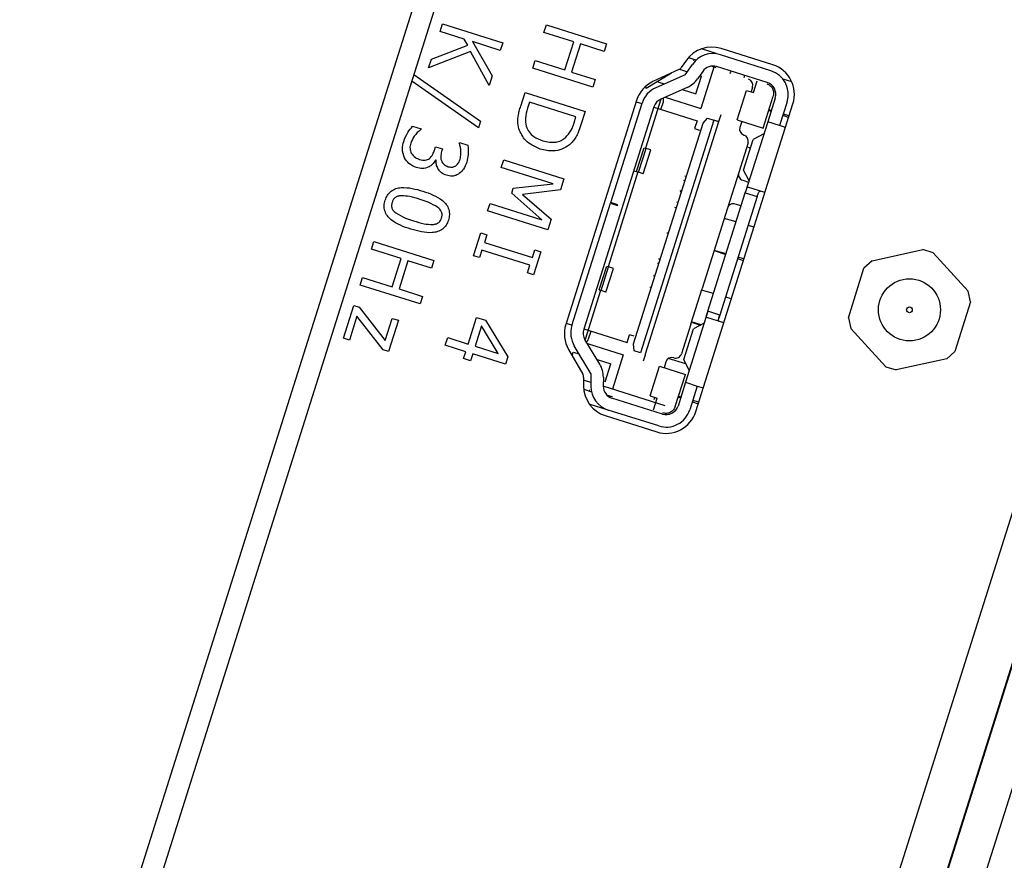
# Model space of a CAD drawing. Header units: millimetres. Extents: x 0 to 844, y -2 to 552.
# Tile 28 of 65: x 560.2 to 564.16, y 207.86 to 211.24. Entities that reach past the tile are written whole.
import ezdxf

# ---------------------------------------------------------------- set-up
doc = ezdxf.new("R2010")
doc.units = ezdxf.units.MM
doc.styles.add('SLDTEXTSTYLE0', font='GOTHIC.TTF', dxfattribs={"width": 0.913})
doc.dimstyles.new('SLDDIMSTYLE8', dxfattribs={"dimtxt": 3.5, "dimasz": 3.9624, "dimexe": 0, "dimexo": 0.0625, "dimgap": 0.875, "dimtad": 0, "dimtih": 1, "dimtoh": 1, "dimdec": 4, "dimlfac": 10, "dimzin": 12, "dimdsep": 46, "dimtxsty": 'SLDTEXTSTYLE0', "dimsah": 1, "dimcen": 0.09, "dimadec": 0, "dimazin": 3, "dimtfac": 1, "dimtdec": 0, "dimtofl": 0, "dimtmove": 0, "dimatfit": 3, "dimfxl": 1, "dimfrac": 2, "dimtolj": 1, "dimtzin": 12, "dimarcsym": 0})

# ---------------------------------------------------------------- blocks, each defined once
blk = doc.blocks.new('_D_16')
at = {"color": 7, "linetype": 'Continuous', "lineweight": 0}
for p, q in [((543.8568, 178.2172), (530.9225, 137.2448)), ((591.5619, 157.5753), (591.5619, 127.9007))]:
    blk.add_line(p, q, dxfattribs=at)
at = {"color": 7, "linetype": 'Continuous', "lineweight": 18}
for start, end in [(252.48, 259.860153), (261.920452, 270)]:
    blk.add_arc((591.5619, 329.3345), 198.2588, start, end, dxfattribs=at)
for points in [[(531.8783, 140.2725), (535.4761, 138.4858), (535.8611, 139.7492)], [(591.5619, 131.0757), (587.6063, 131.7756), (587.5931, 130.4549)]]:
    blk.add_solid(points, dxfattribs=at)
at = {"color": 7, "linetype": 'Continuous', "lineweight": 18, "insert": (556.6581, 135.2681), "char_height": 3.5, "attachment_point": 1, "style": 'SLDTEXTSTYLE0'}
blk.add_mtext('18°', dxfattribs=at)

msp = doc.modelspace()

# ---------------------------------------------------------------- linework, layer by layer
at = {"color": 7, "linetype": 'Continuous', "lineweight": 25}
for p, q in [((589.830434, 300.152044), (551.93701, 180.115578)), ((589.815982, 299.823662), (552.113718, 180.392739)), ((563.172312, 205.417933), (569.268346, 224.728574)), ((563.174734, 205.417168), (569.270768, 224.72781)), ((563.317158, 205.372207), (569.413192, 224.682849)), ((561.889001, 211.196065), (561.89868, 211.226726)), ((561.89868, 211.226726), (562.140898, 211.150262)), ((561.985773, 211.165516), (561.889001, 211.196065)), ((562.307222, 211.192148), (562.316901, 211.222808)), ((562.426798, 211.1544), (562.307222, 211.192148)), ((562.316901, 211.222808), (562.559119, 211.146344)), ((561.999923, 211.141083), (561.985773, 211.165516)), ((562.131219, 211.119602), (562.018733, 211.155111)), ((562.018733, 211.155111), (562.09893, 211.01732)), ((562.140898, 211.150262), (562.131219, 211.119602)), ((562.390986, 211.040956), (562.426798, 211.1544)), ((562.454393, 211.145689), (562.41858, 211.032245)), ((562.54944, 211.115684), (562.454393, 211.145689)), ((562.559119, 211.146344), (562.54944, 211.115684)), ((562.010704, 211.114658), (561.842542, 211.048895)), ((561.853824, 211.084634), (561.999923, 211.141083)), ((562.086696, 210.978564), (562.010704, 211.114658)), ((563.000854, 211.107379), (562.94164, 211.126072)), ((563.228417, 211.061652), (563.020529, 211.127279)), ((561.842542, 211.048895), (561.853824, 211.084634)), ((562.261731, 211.048044), (562.27141, 211.078704)), ((562.27141, 211.078704), (562.390986, 211.040956)), ((562.880531, 211.07981), (562.860048, 211.05058)), ((562.919906, 211.080501), (562.888773, 211.090328)), ((562.910937, 211.078088), (562.912443, 211.082856)), ((563.22073, 211.037968), (563.017543, 211.10211)), ((562.503949, 210.97158), (562.261731, 211.048044)), ((562.41858, 211.032245), (562.513628, 211.00224)), ((562.820217, 211.028329), (562.718224, 210.965898)), ((562.850132, 211.042265), (562.746183, 210.993837)), ((562.853114, 211.04391), (562.884694, 211.033941)), ((562.876195, 211.021633), (562.905148, 211.063566)), ((562.946294, 211.035158), (562.925366, 211.004848)), ((562.99323, 211.056413), (562.939313, 210.885618)), ((563.000986, 211.049662), (562.980942, 211.055989)), ((563.205678, 210.990287), (563.002491, 211.05443)), ((562.042901, 210.807794), (561.774477, 210.9955)), ((561.783082, 211.022758), (562.051492, 210.835005)), ((562.09893, 211.01732), (562.086696, 210.978564)), ((562.513628, 211.00224), (562.503949, 210.97158)), ((562.876195, 211.021633), (562.757477, 210.969203)), ((562.76841, 210.992001), (562.770217, 210.997723)), ((562.76841, 210.992001), (562.792139, 210.984511)), ((562.919081, 210.944437), (562.941659, 211.015958)), ((562.93458, 211.018193), (562.941659, 211.015958)), ((563.114519, 211.019065), (563.111508, 211.009528)), ((563.150977, 210.94988), (563.166029, 210.997561)), ((563.304981, 210.993291), (563.270041, 211.003379)), ((562.213473, 210.895173), (562.231001, 210.950697)), ((562.231001, 210.950697), (562.473218, 210.874233)), ((562.718224, 210.965898), (562.717111, 210.974997)), ((562.883474, 210.970188), (562.777677, 210.923465)), ((562.864313, 210.961726), (562.919081, 210.944437)), ((563.085215, 210.839559), (563.122845, 210.958761)), ((563.122845, 210.958761), (563.150977, 210.94988)), ((563.147461, 210.971963), (563.141441, 210.95289)), ((562.248916, 210.911325), (562.241128, 210.886653)), ((562.435945, 210.852283), (562.248916, 210.911325)), ((562.679769, 210.91816), (562.394987, 210.016043)), ((562.57611, 210.507412), (562.702515, 210.90783)), ((562.678144, 210.913011), (562.701793, 210.905545)), ((562.778324, 210.923751), (562.715738, 210.725495)), ((562.778082, 210.881462), (562.787866, 210.912454)), ((562.795079, 210.93115), (562.939313, 210.885618)), ((563.189636, 210.806595), (563.230276, 210.935333)), ((563.238307, 210.927555), (563.208203, 210.832193)), ((563.285988, 210.912503), (563.255884, 210.817141)), ((562.473218, 210.874233), (562.455887, 210.819331)), ((562.750195, 210.892779), (562.467281, 209.99658)), ((562.749474, 210.890493), (562.923508, 210.835553)), ((562.918638, 209.665126), (563.309988, 210.904821)), ((563.212092, 210.87773), (563.221553, 210.874484)), ((563.22245, 210.877324), (563.21284, 210.880099)), ((562.051492, 210.835005), (562.042901, 210.807794)), ((562.428156, 210.827611), (562.435945, 210.852283)), ((562.991557, 210.838516), (562.696051, 209.902431)), ((563.010629, 210.832495), (562.715123, 209.89641)), ((562.923508, 210.835553), (562.913875, 210.805038)), ((562.947819, 210.826196), (562.965502, 210.846741)), ((562.965502, 210.846741), (562.991557, 210.838516)), ((563.019416, 210.860331), (563.010629, 210.832495)), ((563.085215, 210.839559), (563.189636, 210.806595)), ((563.103811, 210.833689), (563.096285, 210.809849)), ((563.208203, 210.832193), (563.117892, 210.546112)), ((563.255884, 210.817141), (563.208203, 210.832193)), ((563.268862, 210.858255), (563.292706, 210.850075)), ((563.294721, 210.856457), (563.270502, 210.86345)), ((561.778233, 210.814642), (561.812391, 210.803859)), ((561.812391, 210.803859), (561.81168, 210.801607)), ((562.667314, 209.93763), (562.947819, 210.826196)), ((562.913875, 210.805038), (562.932947, 210.799017)), ((563.279915, 210.809555), (563.255884, 210.817141)), ((563.110809, 210.638026), (563.149631, 210.761003)), ((563.193105, 210.784367), (563.149631, 210.761003)), ((561.866149, 210.717823), (561.87049, 210.731572)), ((561.87049, 210.731572), (561.898084, 210.722861)), ((561.898084, 210.722861), (561.894802, 210.712465)), ((561.966218, 210.746447), (561.966823, 210.748364)), ((561.966823, 210.748364), (562.000981, 210.737581)), ((562.680444, 210.631772), (562.710548, 210.727133)), ((562.688177, 210.629331), (562.718281, 210.724692)), ((562.70723, 210.623316), (562.737334, 210.718677)), ((562.710548, 210.727133), (562.718281, 210.724692)), ((562.737334, 210.718677), (562.718281, 210.724692)), ((563.128913, 210.747116), (563.091283, 210.627914)), ((563.138797, 210.726683), (563.123828, 210.731005)), ((561.872466, 210.677424), (561.870167, 210.67815)), ((562.135421, 210.647925), (562.1451, 210.678585)), ((562.1451, 210.678585), (562.387317, 210.602121)), ((562.344295, 210.581987), (562.135421, 210.647925)), ((562.685634, 210.630134), (562.565219, 210.248689)), ((562.668946, 210.635402), (562.688177, 210.629331)), ((563.132989, 210.593936), (563.110809, 210.638026)), ((562.387317, 210.602121), (562.373313, 210.55776)), ((562.70723, 210.623316), (562.688177, 210.629331)), ((562.869352, 210.597565), (562.875074, 210.595759)), ((562.87999, 210.611333), (562.874269, 210.613139)), ((563.091283, 210.627914), (563.046128, 210.484874)), ((563.107598, 210.596548), (563.131438, 210.589022)), ((562.177149, 210.545141), (562.183259, 210.564496)), ((562.183259, 210.564496), (562.344295, 210.581987)), ((562.373313, 210.55776), (562.22008, 210.540123)), ((562.860405, 210.54929), (562.856281, 210.556158)), ((563.196938, 210.547372), (563.128446, 210.568994)), ((562.298804, 210.437883), (562.177149, 210.545141)), ((562.22008, 210.540123), (562.336064, 210.439765)), ((562.967372, 210.069303), (563.117892, 210.546112)), ((563.165573, 210.53106), (563.015052, 210.054251)), ((563.117892, 210.546112), (563.165573, 210.53106)), ((562.080251, 210.47316), (562.08993, 210.503821)), ((562.322468, 210.396697), (562.080251, 210.47316)), ((562.08993, 210.503821), (562.298804, 210.437883)), ((562.419601, 210.011632), (562.575207, 210.504551)), ((562.57611, 210.507412), (562.575207, 210.504551)), ((562.575207, 210.504551), (562.603815, 210.49552)), ((562.604718, 210.498381), (562.57611, 210.507412)), ((562.603815, 210.49552), (562.604718, 210.498381)), ((562.840493, 210.483936), (562.834687, 210.487754)), ((562.841492, 210.50931), (562.847213, 210.507504)), ((563.046128, 210.484874), (562.943774, 210.160644)), ((563.046128, 210.484874), (563.046128, 210.484874)), ((563.101105, 210.493734), (563.077494, 210.501187)), ((562.336064, 210.439765), (562.322468, 210.396697)), ((563.080865, 210.428819), (563.032813, 210.442693)), ((563.153135, 210.407951), (563.128917, 210.414944)), ((562.023387, 210.29303), (562.052424, 210.385012)), ((562.052424, 210.385012), (562.076952, 210.377268)), ((562.076952, 210.377268), (562.067273, 210.346608)), ((562.802409, 210.385506), (562.809355, 210.385298)), ((561.612183, 210.319177), (561.621862, 210.349837)), ((561.731759, 210.281429), (561.612183, 210.319177)), ((561.621862, 210.349837), (561.864079, 210.273374)), ((562.057594, 210.315948), (562.047915, 210.285287)), ((562.250755, 210.25497), (562.057594, 210.315948)), ((562.067273, 210.346608), (562.260434, 210.285631)), ((562.260434, 210.285631), (562.270113, 210.316291)), ((562.270113, 210.316291), (562.294641, 210.308548)), ((562.992214, 210.314089), (563.039523, 210.29786)), ((563.04042, 210.300701), (562.992368, 210.314575)), ((563.628324, 210.27225), (563.832393, 210.317416)), ((563.874346, 210.304172), (563.832393, 210.317416)), ((561.695947, 210.167985), (561.731759, 210.281429)), ((561.864079, 210.273374), (561.8544, 210.242713)), ((562.047915, 210.285287), (562.023387, 210.29303)), ((562.294641, 210.308548), (562.265604, 210.216567)), ((562.773925, 210.279452), (562.768875, 210.279279)), ((563.086832, 210.281631), (563.110676, 210.273451)), ((563.112691, 210.279833), (563.088472, 210.286826)), ((563.874346, 210.304172), (564.015496, 210.150026)), ((561.759353, 210.272718), (561.723541, 210.159274)), ((561.8544, 210.242713), (561.759353, 210.272718)), ((562.241076, 210.22431), (562.250755, 210.25497)), ((562.529814, 210.155001), (562.559917, 210.250362)), ((562.537571, 210.152552), (562.567675, 210.247914)), ((562.556571, 210.146554), (562.586675, 210.241915)), ((562.559917, 210.250362), (562.567675, 210.247914)), ((562.586675, 210.241915), (562.567675, 210.247914)), ((562.763896, 210.263507), (562.770842, 210.263299)), ((563.532958, 210.043227), (563.595878, 210.242539)), ((563.628324, 210.27225), (563.595878, 210.242539)), ((561.566692, 210.175073), (561.576371, 210.205733)), ((561.576371, 210.205733), (561.695947, 210.167985)), ((562.265604, 210.216567), (562.241076, 210.22431)), ((562.75287, 210.208648), (562.748018, 210.213211)), ((561.808909, 210.098609), (561.566692, 210.175073)), ((561.723541, 210.159274), (561.818588, 210.12927)), ((562.529814, 210.155001), (562.537571, 210.152552)), ((562.733386, 210.16686), (562.739978, 210.167811)), ((562.898619, 210.017604), (562.943774, 210.160643)), ((562.98985, 210.140507), (562.941797, 210.154382)), ((562.943774, 210.160644), (562.943774, 210.160643)), ((561.818588, 210.12927), (561.808909, 210.098609)), ((562.535115, 210.153328), (562.472529, 209.955072)), ((562.556571, 210.146554), (562.537571, 210.152552)), ((563.06212, 210.11964), (563.037902, 210.126632)), ((564.025003, 210.107072), (564.015496, 210.150026)), ((561.499181, 209.961216), (561.540801, 210.093056)), ((561.540801, 210.093056), (561.562503, 210.086205)), ((561.562503, 210.086205), (561.66789, 209.950946)), ((564.025003, 210.107072), (563.962084, 209.90776)), ((561.554047, 210.049575), (561.523709, 209.953473)), ((561.659823, 209.913876), (561.554047, 210.049575)), ((561.66789, 209.950946), (561.696201, 210.040628)), ((561.696201, 210.040628), (561.720729, 210.032884)), ((562.002121, 209.937297), (562.035997, 210.044609)), ((562.035997, 210.044609), (562.07164, 210.033357)), ((562.967372, 210.069302), (562.877061, 209.78322)), ((563.031367, 210.022886), (562.962874, 210.044508)), ((563.015052, 210.054251), (562.967372, 210.069303)), ((563.015052, 210.054251), (563.007527, 210.030412)), ((563.532958, 210.043227), (563.542466, 210.000272)), ((561.720729, 210.032884), (561.681046, 209.907177)), ((562.055561, 210.010459), (562.029716, 209.928586)), ((562.123038, 209.899126), (562.055561, 210.010459)), ((562.07164, 210.033357), (562.161147, 209.885673)), ((562.396673, 210.021384), (562.420322, 210.013918)), ((562.468003, 209.998866), (562.642037, 209.943926)), ((562.898619, 210.017604), (562.860989, 209.898401)), ((562.869978, 209.875136), (562.9088, 209.998114)), ((562.898619, 210.017604), (562.898619, 210.017604)), ((562.901199, 210.025778), (562.937258, 210.013408)), ((562.940271, 210.015026), (562.901353, 210.026263)), ((562.952274, 210.021477), (562.9088, 209.998114)), ((563.683615, 209.846127), (563.542466, 210.000272)), ((561.523709, 209.953473), (561.499181, 209.961216)), ((561.909659, 209.93277), (561.919338, 209.963431)), ((561.919338, 209.963431), (562.002121, 209.937297)), ((562.531959, 209.856679), (562.472163, 209.955678)), ((562.486827, 209.958842), (562.496611, 209.989835)), ((562.642037, 209.943926), (562.65167, 209.974442)), ((562.670742, 209.968421), (562.65167, 209.974442)), ((561.992442, 209.906637), (561.909659, 209.93277)), ((562.029716, 209.928586), (562.123038, 209.899126)), ((562.496463, 209.818738), (562.429364, 209.929827)), ((562.481999, 209.939394), (562.626232, 209.893862)), ((562.669996, 209.910656), (562.667314, 209.93763)), ((561.681046, 209.907177), (561.659823, 209.913876)), ((561.983731, 209.879043), (561.992442, 209.906637)), ((562.011325, 209.870332), (561.983731, 209.879043)), ((562.020037, 209.897926), (562.011325, 209.870332)), ((562.151876, 209.856306), (562.020037, 209.897926)), ((562.161147, 209.885673), (562.151876, 209.856306)), ((562.405913, 209.915951), (562.463217, 209.816619)), ((562.420654, 209.890399), (562.425226, 209.904884)), ((562.425226, 209.904884), (562.448955, 209.897393)), ((562.626232, 209.893862), (562.582582, 209.755588)), ((562.696051, 209.902431), (562.669996, 209.910656)), ((562.712799, 209.889047), (562.706336, 209.868574)), ((562.714069, 209.893072), (562.712799, 209.889047)), ((562.715123, 209.89641), (562.714069, 209.893072)), ((562.878577, 209.858044), (562.807524, 209.87856)), ((563.929638, 209.878049), (563.725569, 209.832883)), ((563.929638, 209.878049), (563.962084, 209.90776)), ((562.521129, 209.874609), (562.575897, 209.857319)), ((562.553319, 209.785799), (562.575897, 209.857319)), ((562.734505, 209.728601), (562.772135, 209.847803)), ((562.772135, 209.847803), (562.876556, 209.814839)), ((562.798256, 209.865773), (562.790731, 209.841932)), ((562.892159, 209.831047), (562.869978, 209.875136)), ((563.683615, 209.846127), (563.725569, 209.832883)), ((562.466562, 209.804118), (562.466549, 209.768425)), ((562.496463, 209.818738), (562.496091, 209.767782)), ((562.546358, 209.80425), (562.54609, 209.767418)), ((562.835915, 209.686101), (562.876556, 209.814839)), ((562.496201, 209.782857), (562.466558, 209.792215)), ((562.79476, 209.688607), (562.546089, 209.767108)), ((562.877061, 209.78322), (562.846957, 209.687859)), ((562.877061, 209.78322), (562.924741, 209.768168)), ((562.924741, 209.768168), (562.894637, 209.672807)), ((562.924741, 209.768168), (562.948772, 209.760582)), ((562.467236, 209.755298), (562.498452, 209.745444)), ((562.490988, 209.7478), (562.492494, 209.752568)), ((562.582542, 209.724141), (562.562431, 209.73049)), ((562.573551, 209.72698), (562.572316, 209.723067)), ((562.784224, 209.65523), (562.581037, 209.719373)), ((562.734505, 209.728601), (562.762637, 209.719721)), ((562.747585, 209.67204), (562.762637, 209.719721)), ((562.753101, 209.722731), (562.75009, 209.713195)), ((562.848032, 209.724482), (562.857493, 209.721236)), ((562.85839, 209.724077), (562.84878, 209.726852)), ((562.565985, 209.671692), (562.489828, 209.695734)), ((562.904802, 209.705007), (562.928646, 209.696828)), ((562.930661, 209.70321), (562.906442, 209.710202)), ((562.553919, 209.64918), (562.761807, 209.583554)), ((562.769172, 209.60755), (562.565985, 209.671692))]:
    msp.add_line(p, q, dxfattribs=at)
at = {"color": 8, "linetype": 'Continuous', "lineweight": 25}
msp.add_line((561.394438, 200.391902), (569.094434, 224.783475), dxfattribs=at)
at = {"color": 7, "linetype": 'Continuous', "lineweight": 25, "flags": 128}
msp.add_lwpolyline([(563.056586, 211.026867), (563.058477, 211.03023), (563.062656, 211.035437)], dxfattribs=at)
at = {"color": 7, "linetype": 'Continuous', "lineweight": 25}
for radius in [0.125, 0.011496]:
    msp.add_circle((563.778981, 210.075149), radius, dxfattribs=at)
for centre, radius, start, end in [((562.9829, 211.008077), 0.125, 72.48, 144.98), ((562.987439, 211.006749), 0.1, 72.48, 145.377271), ((562.839574, 211.064927), 0.025, 294.98, 324.98), ((562.987439, 211.006749), 0.05, 72.48, 145.377271), ((563.190626, 210.942606), 0.1, 342.48, 72.48), ((563.190787, 210.942451), 0.125, 342.48, 72.48), ((562.798971, 210.88053), 0.125, 114.98, 162.48), ((562.843075, 211.061665), 0.1, 293.827777, 325.377271), ((563.123621, 210.979489), 0.025, 342.48, 72.48), ((563.190626, 210.942606), 0.05, 342.48, 72.48), ((562.797876, 210.877727), 0.1, 113.827777, 162.48), ((562.797876, 210.877727), 0.05, 113.827777, 162.48), ((562.768794, 210.918475), 0.02, 342.48, 26.624714), ((563.120125, 210.802323), 0.025, 162.48, 252.48), ((563.105073, 210.754642), 0.025, 342.48, 72.48), ((562.514188, 209.978413), 0.125, 162.48, 209.98), ((562.514962, 209.981528), 0.1, 162.48, 211.132223), ((562.514962, 209.981528), 0.05, 162.48, 211.132223), ((562.467755, 209.964863), 0.02, 298.335286, 342.48), ((562.822097, 209.858247), 0.025, 72.48, 162.48), ((562.837149, 209.905927), 0.025, 252.48, 342.48), ((562.446361, 209.804978), 0.1, 359.582729, 31.132223), ((562.441562, 209.804126), 0.025, 359.98, 29.98), ((562.591549, 209.768382), 0.125, 179.98, 252.48), ((562.596089, 209.767054), 0.1, 179.582729, 252.48), ((562.596089, 209.767054), 0.05, 179.582729, 252.48), ((562.799276, 209.702911), 0.05, 252.48, 342.48), ((562.799437, 209.702755), 0.125, 252.48, 342.48), ((562.799276, 209.702911), 0.1, 252.48, 342.48)]:
    msp.add_arc(centre, radius, start, end, dxfattribs=at)
for points, knots in [([(563.204173, 210.985519), (563.208809, 210.983493), (563.215937, 210.980377), (563.223334, 210.972832), (563.22784, 210.966018), (563.230873, 210.958368), (563.232831, 210.947979), (563.231278, 210.940292), (563.230276, 210.935333)], [0, 0, 0, 0, 0.23944356, 0.36822018, 0.49999865, 0.62877661, 0.76055644, 1, 1, 1, 1]), ([(562.205877, 210.803693), (562.203786, 210.814107), (562.20034, 210.831269), (562.20316, 210.855514), (562.207508, 210.875541), (562.211484, 210.888628), (562.213473, 210.895173)], [0, 0, 0, 0, 0.33956248, 0.55957321, 0.77976776, 1, 1, 1, 1]), ([(562.241128, 210.886653), (562.23703, 210.873288), (562.229724, 210.849461), (562.234079, 210.825035), (562.235991, 210.81431)], [0, 0, 0, 0, 0.56091153, 1, 1, 1, 1]), ([(561.742434, 210.753138), (561.74733, 210.765685), (561.756077, 210.788097), (561.771461, 210.806529), (561.778233, 210.814642)], [0, 0, 0, 0, 0.55983599, 1, 1, 1, 1]), ([(561.81168, 210.801607), (561.801785, 210.792999), (561.784121, 210.777634), (561.774858, 210.756233), (561.770784, 210.746822)], [0, 0, 0, 0, 0.56021571, 1, 1, 1, 1]), ([(562.29186, 210.722446), (562.270151, 210.731968), (562.231378, 210.748975), (562.21367, 210.786971), (562.205877, 210.803693)], [0, 0, 0, 0, 0.55991896, 1, 1, 1, 1]), ([(562.235991, 210.81431), (562.239307, 210.806267), (562.245939, 210.790178), (562.269351, 210.768721), (562.290227, 210.760838), (562.302986, 210.756021)], [0, 0, 0, 0, 0.27992712, 0.55989828, 1, 1, 1, 1]), ([(562.393246, 210.768092), (562.40202, 210.777895), (562.417723, 210.795439), (562.424962, 210.817761), (562.428156, 210.827611)], [0, 0, 0, 0, 0.55873296, 1, 1, 1, 1]), ([(562.455887, 210.819331), (562.452501, 210.809215), (562.446925, 210.792554), (562.436273, 210.770501), (562.424564, 210.753277), (562.41448, 210.743835), (562.409439, 210.739116)], [0, 0, 0, 0, 0.34015086, 0.5601798, 0.78015079, 1, 1, 1, 1]), ([(561.746167, 210.686529), (561.741773, 210.698802), (561.733899, 210.720793), (561.739818, 210.743225), (561.742434, 210.753138)], [0, 0, 0, 0, 0.55808646, 1, 1, 1, 1]), ([(562.302986, 210.756021), (562.320603, 210.752037), (562.345182, 210.746478), (562.376382, 210.755471), (562.387625, 210.763885), (562.393246, 210.768092)], [0, 0, 0, 0, 0.55856049, 0.77929396, 1, 1, 1, 1]), ([(561.770784, 210.746822), (561.76889, 210.739047), (561.765512, 210.725188), (561.77062, 210.711979), (561.772863, 210.706181)], [0, 0, 0, 0, 0.5609597, 1, 1, 1, 1]), ([(561.846045, 210.684343), (561.851101, 210.689805), (561.860166, 210.699599), (561.864314, 210.712235), (561.866149, 210.717823)], [0, 0, 0, 0, 0.55773776, 1, 1, 1, 1]), ([(561.894802, 210.712465), (561.893148, 210.705587), (561.889846, 210.69186), (561.89395, 210.67187), (561.90604, 210.657485), (561.916415, 210.653413), (561.921612, 210.651373)], [0, 0, 0, 0, 0.28065322, 0.56009656, 0.77961884, 1, 1, 1, 1]), ([(561.972494, 210.7186), (561.971724, 210.72389), (561.970348, 210.733338), (561.967481, 210.742441), (561.966218, 210.746447)], [0, 0, 0, 0, 0.559828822, 1, 1, 1, 1]), ([(561.969457, 210.681944), (561.970967, 210.688713), (561.973667, 210.700811), (561.972853, 210.71316), (561.972494, 210.7186)], [0, 0, 0, 0, 0.55950669, 1, 1, 1, 1]), ([(562.000981, 210.737581), (562.001987, 210.72481), (562.003785, 210.701995), (561.998406, 210.679796), (561.996038, 210.670024)], [0, 0, 0, 0, 0.559756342, 1, 1, 1, 1]), ([(562.409439, 210.739116), (562.399779, 210.732682), (562.380455, 210.719812), (562.33885, 210.711451), (562.309677, 210.718277), (562.29186, 210.722446)], [0, 0, 0, 0, 0.2800892, 0.56033119, 1, 1, 1, 1]), ([(561.794053, 210.647811), (561.782992, 210.652517), (561.763218, 210.66093), (561.751382, 210.678699), (561.746167, 210.686529)], [0, 0, 0, 0, 0.55936833, 1, 1, 1, 1]), ([(561.772863, 210.706181), (561.777782, 210.699644), (561.786588, 210.687943), (561.800317, 210.683132), (561.806377, 210.681008)], [0, 0, 0, 0, 0.55864312, 1, 1, 1, 1]), ([(561.806377, 210.681008), (561.814108, 210.678919), (561.82789, 210.675195), (561.840506, 210.681552), (561.846045, 210.684343)], [0, 0, 0, 0, 0.56103555, 1, 1, 1, 1]), ([(561.870167, 210.67815), (561.866387, 210.671961), (561.859643, 210.660916), (561.848939, 210.653727), (561.844233, 210.650567)], [0, 0, 0, 0, 0.56036913, 1, 1, 1, 1]), ([(561.913984, 210.616694), (561.907125, 210.61964), (561.893404, 210.625532), (561.880335, 210.642196), (561.872719, 210.659879), (561.872551, 210.671577), (561.872466, 210.677424)], [0, 0, 0, 0, 0.27968418, 0.55947067, 0.77982261, 1, 1, 1, 1]), ([(561.952564, 210.6553), (561.956818, 210.659581), (561.964438, 210.667251), (561.967919, 210.677442), (561.969457, 210.681944)], [0, 0, 0, 0, 0.55823836, 1, 1, 1, 1]), ([(561.996038, 210.670024), (561.992493, 210.66003), (561.986166, 210.642198), (561.97229, 210.629465), (561.96619, 210.623867)], [0, 0, 0, 0, 0.56038945, 1, 1, 1, 1]), ([(561.844233, 210.650567), (561.834983, 210.647208), (561.818411, 210.641192), (561.801517, 210.645783), (561.794053, 210.647811)], [0, 0, 0, 0, 0.55815427, 1, 1, 1, 1]), ([(561.921612, 210.651373), (561.9277, 210.650086), (561.938582, 210.647785), (561.948288, 210.653001), (561.952564, 210.6553)], [0, 0, 0, 0, 0.55941528, 1, 1, 1, 1]), ([(561.96619, 210.623867), (561.961832, 210.621162), (561.95312, 210.615755), (561.934798, 210.611938), (561.921875, 210.614891), (561.913984, 210.616694)], [0, 0, 0, 0, 0.2804056, 0.56058697, 1, 1, 1, 1]), ([(563.091283, 210.627914), (563.090652, 210.624643), (563.089392, 210.618117), (563.092503, 210.608479), (563.098633, 210.600405), (563.104598, 210.597839), (563.107598, 210.596548)], [0, 0, 0, 0, 0.25059761, 0.50011384, 0.74855907, 1, 1, 1, 1]), ([(561.667754, 210.516573), (561.670388, 210.523452), (561.67565, 210.537197), (561.690715, 210.553966), (561.710645, 210.564117), (561.754458, 210.571187), (561.790353, 210.561136), (561.819049, 210.553102)], [0, 0, 0, 0, 0.12525647, 0.25026833, 0.37529689, 0.50059589, 1, 1, 1, 1]), ([(561.819049, 210.553102), (561.847313, 210.543336), (561.882667, 210.531121), (561.914468, 210.499971), (561.924874, 210.480129), (561.927631, 210.457711), (561.924035, 210.443401), (561.922236, 210.436238)], [0, 0, 0, 0, 0.49947186, 0.62476374, 0.74976199, 0.87474715, 1, 1, 1, 1]), ([(563.117892, 210.546112), (563.118889, 210.549287), (563.120875, 210.555615), (563.12352, 210.563368), (563.126062, 210.568724), (563.127648, 210.568904), (563.128446, 210.568994)], [0, 0, 0, 0, 0.25111924, 0.50046582, 0.74873612, 1, 1, 1, 1]), ([(563.165573, 210.53106), (563.166413, 210.533735), (563.168095, 210.539086), (563.170502, 210.546142), (563.173089, 210.551116), (563.176037, 210.553472), (563.178374, 210.553072), (563.179486, 210.552882)], [0, 0, 0, 0, 0.208325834, 0.416711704, 0.622811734, 0.820533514, 1, 1, 1, 1]), ([(561.770941, 210.399709), (561.742687, 210.409486), (561.707347, 210.421714), (561.675598, 210.452886), (561.665157, 210.472694), (561.662345, 210.495106), (561.66595, 210.509412), (561.667754, 210.516573)], [0, 0, 0, 0, 0.49947158, 0.62472718, 0.74974941, 0.87474126, 1, 1, 1, 1]), ([(561.732531, 210.534529), (561.727944, 210.534057), (561.718783, 210.533113), (561.706996, 210.52723), (561.699161, 210.518048), (561.69662, 210.51126), (561.695349, 210.507862)], [0, 0, 0, 0, 0.28023363, 0.55979237, 0.77965897, 1, 1, 1, 1]), ([(561.808402, 210.519375), (561.794554, 210.523966), (561.769856, 210.532153), (561.743924, 210.533804), (561.732531, 210.534529)], [0, 0, 0, 0, 0.56068327, 1, 1, 1, 1]), ([(561.879976, 210.487772), (561.86724, 210.495063), (561.844462, 210.508102), (561.819435, 210.515926), (561.808402, 210.519375)], [0, 0, 0, 0, 0.55915225, 1, 1, 1, 1]), ([(561.695349, 210.507862), (561.694282, 210.503431), (561.692153, 210.494587), (561.696, 210.478105), (561.704727, 210.470083), (561.71006, 210.465182)], [0, 0, 0, 0, 0.28086424, 0.56062594, 1, 1, 1, 1]), ([(561.894642, 210.444949), (561.895709, 210.449387), (561.897841, 210.45825), (561.893926, 210.474727), (561.885266, 210.482826), (561.879976, 210.487772)], [0, 0, 0, 0, 0.28078234, 0.56068705, 1, 1, 1, 1]), ([(563.077494, 210.501187), (563.0743, 210.501852), (563.067951, 210.503175), (563.058298, 210.500093), (563.050211, 210.493991), (563.047491, 210.487918), (563.046128, 210.484874)], [0, 0, 0, 0, 0.25116545, 0.4993905, 0.74907549, 1, 1, 1, 1]), ([(561.71006, 210.465182), (561.72278, 210.457848), (561.745525, 210.444734), (561.770555, 210.436892), (561.781588, 210.433435)], [0, 0, 0, 0, 0.559220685, 1, 1, 1, 1]), ([(561.922236, 210.436238), (561.919608, 210.429361), (561.914357, 210.415622), (561.899201, 210.398948), (561.879265, 210.388888), (561.835514, 210.381716), (561.799629, 210.391715), (561.770941, 210.399709)], [0, 0, 0, 0, 0.12525322, 0.25024302, 0.37527486, 0.50058898, 1, 1, 1, 1]), ([(561.781588, 210.433435), (561.795629, 210.428922), (561.820676, 210.42087), (561.846901, 210.419226), (561.858425, 210.418504)], [0, 0, 0, 0, 0.56056421, 1, 1, 1, 1]), ([(561.858425, 210.418504), (561.862914, 210.419002), (561.87188, 210.419995), (561.883322, 210.425946), (561.890925, 210.434972), (561.893402, 210.441622), (561.894642, 210.444949)], [0, 0, 0, 0, 0.28025493, 0.55975154, 0.7797472, 1, 1, 1, 1]), ([(562.962874, 210.044508), (562.962274, 210.045039), (562.961079, 210.046095), (562.962069, 210.051933), (562.964354, 210.059799), (562.966363, 210.066127), (562.967372, 210.069302)], [0, 0, 0, 0, 0.2509854, 0.4990325, 0.74860778, 1, 1, 1, 1]), ([(563.013915, 210.028395), (563.012761, 210.028973), (563.01045, 210.03013), (563.0097, 210.034247), (563.010664, 210.039952), (563.012689, 210.046788), (563.014274, 210.051793), (563.015052, 210.054251)], [0, 0, 0, 0, 0.206860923, 0.414388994, 0.609693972, 0.808303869, 1, 1, 1, 1]), ([(562.835915, 209.686101), (562.833889, 209.681466), (562.830773, 209.674338), (562.823228, 209.666941), (562.816414, 209.662435), (562.808764, 209.659401), (562.798375, 209.657444), (562.790688, 209.658997), (562.785729, 209.659998)], [0, 0, 0, 0, 0.23944356, 0.36822018, 0.49999865, 0.62877661, 0.76055644, 1, 1, 1, 1])]:
    msp.add_open_spline(points, degree=3, knots=knots, dxfattribs=at)
msp.add_open_spline([(563.010629, 210.832495), (563.010342, 210.832586), (563.009769, 210.832767), (563.005358, 210.834159), (562.999054, 210.836149), (562.994056, 210.837727), (562.991557, 210.838516)], degree=3, dxfattribs=at)

# ---------------------------------------------------------------- dimensions: what is measured, and where the dimension line sits
at = {"color": 7, "linetype": 'Continuous', "lineweight": 18}
dim = msp.add_angular_dim_2l(base=(544.169959, 136.823267), line1=((544.239098, 179.428306), (583.922353, 305.134491)), line2=((591.56187, 158.845277), (591.56187, 306.845277)), dimstyle='SLDDIMSTYLE8', dxfattribs=at)
dim.commit()
dim.dimension.update_dxf_attribs({"geometry": '_D_16', "text_midpoint": (560.177578, 133.575479), "dimtype": 162})

doc.saveas('drawing.dxf')
